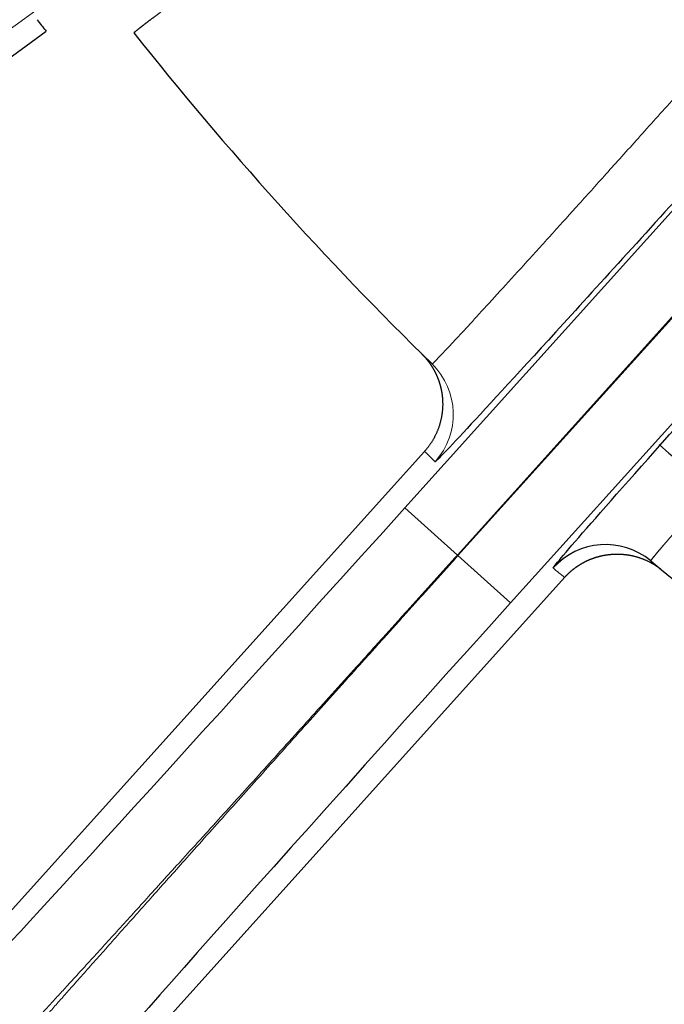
# Model space of a CAD drawing. Header units: inches. Extents: x 0 to 29700, y -16 to 21000.
# Tile 177 of 256: x 14795 to 14823, y 8447 to 8489. Entities that reach past the tile are written whole.
import ezdxf

# ---------------------------------------------------------------- set-up
doc = ezdxf.new("R2010")
doc.units = ezdxf.units.IN
doc.layers.add('254', color=7, linetype='Continuous', true_color=0xffffff)

msp = doc.modelspace()

# ---------------------------------------------------------------- linework, layer by layer
at = {"layer": '254', "color": 110, "linetype": 'Continuous', "lineweight": 13}
for p, q in [((14863.835, 8538.944), (14793.847, 8488.094)), ((14856.042, 8517.873), (14811.538, 8468.447)), ((14860.528, 8513.834), (14816.024, 8464.408)), ((14811.538, 8468.447), (14813.768, 8466.439)), ((14813.795, 8466.415), (14816.024, 8464.408))]:
    msp.add_line(p, q, dxfattribs=at)
at = {"layer": '254', "color": 2, "linetype": 'Continuous', "lineweight": 25}
for p, q in [((14813.768, 8466.439), (14858.271, 8515.866)), ((14858.298, 8515.841), (14813.795, 8466.415)), ((14771.919, 8470.948), (14796.319, 8488.676)), ((14812.375, 8470.844), (14792.194, 8448.43)), ((14813.795, 8466.415), (14813.768, 8466.439)), ((14798.139, 8443.077), (14818.32, 8465.491))]:
    msp.add_line(p, q, dxfattribs=at)
for radius, start, end in [(730.774, 90, 270), (725, 33.104531, 270), (720, 90, 270), (718, 32.664375, 270), (320, 90, 200.1825), (150, 218.38605, 225.61395), (146, 229.25812, 230.41687), (150, 230.38605, 237.61395)]:
    msp.add_arc((14917.618, 8581.749), radius, start, end, dxfattribs=at)
for centre, major_axis, ratio, start_param, end_param in [((14915.882, 8584.199), (119.773, 95.259), 0.999883, 3.139669, 3.143791), ((14811.417, 8468.556), (18.067, 20.065), 0.006061, 3.147653, 4.712389), ((14820.063, 8463.884), (-1.913, -2.311), 0.999982, 3.141593, 4.670745), ((14816.146, 8464.298), (18.067, 20.065), 0.006061, 1.570796, 3.135532)]:
    msp.add_ellipse(centre, major_axis=major_axis, ratio=ratio, start_param=start_param, end_param=end_param, dxfattribs=at)
at = {"layer": '254', "color": 110, "linetype": 'Continuous', "lineweight": 13}
msp.add_ellipse((14810.596, 8472.409), major_axis=(2.098, 2.144), ratio=0.999982, start_param=4.754033, end_param=6.283185, dxfattribs=at)
at = {"layer": '254', "color": 2, "linetype": 'Continuous', "lineweight": 25}
for points, knots in [([(14821.065, 8503.944), (14821.044, 8503.929), (14821.002, 8503.898), (14820.938, 8503.852), (14820.875, 8503.807), (14820.811, 8503.761), (14820.748, 8503.716), (14820.684, 8503.67), (14820.621, 8503.625), (14820.558, 8503.579), (14820.495, 8503.534), (14820.432, 8503.489), (14820.369, 8503.444), (14820.306, 8503.398), (14820.243, 8503.353), (14820.181, 8503.308), (14820.118, 8503.263), (14820.056, 8503.218), (14819.993, 8503.174), (14819.931, 8503.129), (14819.869, 8503.084), (14819.806, 8503.039), (14819.744, 8502.995), (14819.682, 8502.95), (14819.62, 8502.906), (14819.559, 8502.861), (14819.497, 8502.817), (14819.435, 8502.773), (14819.374, 8502.728), (14819.312, 8502.684), (14819.251, 8502.64), (14819.19, 8502.596), (14819.129, 8502.552), (14819.068, 8502.508), (14819.007, 8502.464), (14818.946, 8502.421), (14818.886, 8502.377), (14818.825, 8502.333), (14818.765, 8502.29), (14818.704, 8502.246), (14818.644, 8502.203), (14818.584, 8502.16), (14818.524, 8502.117), (14818.464, 8502.074), (14818.404, 8502.031), (14818.344, 8501.988), (14818.285, 8501.945), (14818.225, 8501.902), (14818.166, 8501.859), (14818.107, 8501.817), (14818.048, 8501.774), (14817.989, 8501.732), (14817.93, 8501.689), (14817.871, 8501.647), (14817.813, 8501.605), (14817.754, 8501.563), (14817.696, 8501.521), (14817.638, 8501.479), (14817.58, 8501.437), (14817.522, 8501.395), (14817.464, 8501.353), (14817.406, 8501.312), (14817.349, 8501.27), (14817.291, 8501.229), (14817.234, 8501.188), (14817.177, 8501.147), (14817.12, 8501.106), (14817.063, 8501.065), (14817.006, 8501.024), (14816.949, 8500.983), (14816.893, 8500.942), (14816.837, 8500.901), (14816.78, 8500.861), (14816.724, 8500.821), (14816.668, 8500.78), (14816.613, 8500.74), (14816.557, 8500.7), (14816.501, 8500.66), (14816.446, 8500.62), (14816.391, 8500.58), (14816.336, 8500.541), (14816.281, 8500.501), (14816.226, 8500.461), (14816.171, 8500.422), (14816.117, 8500.383), (14816.063, 8500.344), (14816.008, 8500.304), (14815.954, 8500.266), (14815.9, 8500.227), (14815.847, 8500.188), (14815.793, 8500.149), (14815.74, 8500.111), (14815.686, 8500.072), (14815.633, 8500.034), (14815.58, 8499.996), (14815.527, 8499.958), (14815.475, 8499.92), (14815.422, 8499.882), (14815.37, 8499.844), (14815.318, 8499.806), (14815.266, 8499.769), (14815.214, 8499.731), (14815.162, 8499.694), (14815.11, 8499.657), (14815.059, 8499.62), (14815.008, 8499.583), (14814.957, 8499.546), (14814.906, 8499.509), (14814.855, 8499.472), (14814.804, 8499.436), (14814.754, 8499.4), (14814.704, 8499.363), (14814.653, 8499.327), (14814.604, 8499.291), (14814.554, 8499.255), (14814.504, 8499.219), (14814.455, 8499.183), (14814.405, 8499.148), (14814.356, 8499.112), (14814.307, 8499.077), (14814.258, 8499.042), (14814.21, 8499.007), (14814.161, 8498.972), (14814.113, 8498.937), (14814.065, 8498.902), (14814.017, 8498.867), (14813.969, 8498.833), (14813.921, 8498.798), (14813.874, 8498.764), (14813.827, 8498.73), (14813.779, 8498.696), (14813.733, 8498.662), (14813.686, 8498.628), (14813.639, 8498.594), (14813.593, 8498.561), (14813.546, 8498.527), (14813.5, 8498.494), (14813.454, 8498.461), (14813.409, 8498.428), (14813.363, 8498.395), (14813.318, 8498.362), (14813.272, 8498.329), (14813.227, 8498.297), (14813.182, 8498.264), (14813.138, 8498.232), (14813.093, 8498.2), (14813.049, 8498.168), (14812.583, 8497.831), (14811.711, 8497.199), (14810.472, 8496.301), (14809.291, 8495.444), (14808.174, 8494.632), (14807.126, 8493.869), (14806.072, 8493.1), (14805.025, 8492.334), (14804.006, 8491.587), (14803.093, 8490.915), (14802.293, 8490.324), (14801.82, 8489.973), (14801.582, 8489.796), (14801.535, 8489.761), (14801.488, 8489.726), (14801.443, 8489.692), (14801.398, 8489.658), (14801.354, 8489.625), (14801.31, 8489.593), (14801.267, 8489.561), (14801.225, 8489.529), (14801.183, 8489.498), (14801.143, 8489.467), (14801.103, 8489.437), (14801.063, 8489.408), (14801.025, 8489.379), (14800.987, 8489.35), (14800.949, 8489.322), (14800.913, 8489.294), (14800.877, 8489.267), (14800.842, 8489.241), (14800.808, 8489.215), (14800.774, 8489.19), (14800.741, 8489.165), (14800.709, 8489.14), (14800.678, 8489.117), (14800.647, 8489.093), (14800.617, 8489.071), (14800.588, 8489.048), (14800.56, 8489.027), (14800.532, 8489.006), (14800.505, 8488.985), (14800.479, 8488.965), (14800.454, 8488.945), (14800.429, 8488.926), (14800.405, 8488.908), (14800.382, 8488.89), (14800.36, 8488.873), (14800.338, 8488.856), (14800.317, 8488.84), (14800.297, 8488.824), (14800.278, 8488.809), (14800.259, 8488.794), (14800.242, 8488.78), (14800.224, 8488.766), (14800.208, 8488.753), (14800.193, 8488.741), (14800.178, 8488.729), (14800.164, 8488.718), (14800.151, 8488.707), (14800.138, 8488.697), (14800.126, 8488.687), (14800.115, 8488.678), (14800.105, 8488.669), (14800.096, 8488.661), (14800.087, 8488.654), (14800.079, 8488.647), (14800.072, 8488.64), (14800.065, 8488.634), (14800.059, 8488.629), (14800.055, 8488.624), (14800.05, 8488.62), (14800.047, 8488.616), (14800.044, 8488.613), (14800.042, 8488.61), (14800.041, 8488.608), (14800.04, 8488.607), (14800.041, 8488.606), (14800.041, 8488.606)], [0, 0, 0, 0, 0.001919, 0.003835, 0.00575, 0.007662, 0.009572, 0.011481, 0.013387, 0.015291, 0.017193, 0.019092, 0.02099, 0.022885, 0.024778, 0.026669, 0.028558, 0.030444, 0.032328, 0.034209, 0.036089, 0.037966, 0.03984, 0.041712, 0.043582, 0.045449, 0.047314, 0.049176, 0.051036, 0.052893, 0.054747, 0.056599, 0.058449, 0.060296, 0.06214, 0.063982, 0.06582, 0.067657, 0.06949, 0.071321, 0.073149, 0.074975, 0.076797, 0.078617, 0.080434, 0.082248, 0.084059, 0.085868, 0.087673, 0.089476, 0.091276, 0.093073, 0.094866, 0.096657, 0.098445, 0.10023, 0.102012, 0.103791, 0.105566, 0.107339, 0.109109, 0.110875, 0.112639, 0.114399, 0.116156, 0.11791, 0.11966, 0.121408, 0.123152, 0.124893, 0.126631, 0.128365, 0.130096, 0.131824, 0.133549, 0.13527, 0.136988, 0.138702, 0.140413, 0.142121, 0.143825, 0.145526, 0.147224, 0.148917, 0.150608, 0.152295, 0.153978, 0.155658, 0.157334, 0.159007, 0.160676, 0.162342, 0.164004, 0.165663, 0.167317, 0.168968, 0.170616, 0.17226, 0.1739, 0.175536, 0.177169, 0.178798, 0.180423, 0.182045, 0.183663, 0.185277, 0.186887, 0.188493, 0.190096, 0.191694, 0.193289, 0.19488, 0.196467, 0.19805, 0.19963, 0.201205, 0.202777, 0.204344, 0.205908, 0.207467, 0.209023, 0.210575, 0.212122, 0.213666, 0.215206, 0.216741, 0.218273, 0.2198, 0.221324, 0.222843, 0.224358, 0.225869, 0.227376, 0.228879, 0.230378, 0.231873, 0.233363, 0.234849, 0.236331, 0.237809, 0.239283, 0.240753, 0.242218, 0.243679, 0.245136, 0.246588, 0.248036, 0.24948, 0.292217, 0.3347, 0.376819, 0.418471, 0.459557, 0.499985, 0.549711, 0.599567, 0.649397, 0.699049, 0.74837, 0.752175, 0.755982, 0.75979, 0.763601, 0.767413, 0.771227, 0.775042, 0.77886, 0.782678, 0.786498, 0.790319, 0.794142, 0.797965, 0.80179, 0.805616, 0.809442, 0.813269, 0.817097, 0.820926, 0.824755, 0.828584, 0.832414, 0.836244, 0.840074, 0.843905, 0.847735, 0.851565, 0.855396, 0.859226, 0.863055, 0.866884, 0.870713, 0.874541, 0.878369, 0.882195, 0.886021, 0.889846, 0.89367, 0.897493, 0.901314, 0.905135, 0.908954, 0.912772, 0.916588, 0.920402, 0.924215, 0.928027, 0.931836, 0.935643, 0.939449, 0.943252, 0.947053, 0.950852, 0.954649, 0.958443, 0.962235, 0.966024, 0.969811, 0.973595, 0.977376, 0.981154, 0.98493, 0.988702, 0.992471, 0.996237, 1, 1, 1, 1]), ([(14832.375, 8491.851), (14829.812, 8489.004), (14827.293, 8486.214), (14822.579, 8481.004), (14820.415, 8478.621), (14816.807, 8474.663), (14815.345, 8473.068), (14813.374, 8470.942), (14812.842, 8470.385), (14812.825, 8470.401)], [0, 0, 0, 0, 0.25, 0.25, 0.5, 0.5, 0.75, 0.75, 1, 1, 1, 1]), ([(14817.834, 8465.892), (14817.816, 8465.907), (14818.303, 8466.482), (14820.219, 8468.674), (14821.647, 8470.288), (14825.204, 8474.287), (14827.359, 8476.7), (14832.015, 8481.897), (14834.559, 8484.73), (14837.123, 8487.577)], [0, 0, 0, 0, 0.25, 0.25, 0.5, 0.5, 0.75, 0.75, 1, 1, 1, 1]), ([(14839.352, 8485.57), (14839.335, 8485.55), (14839.3, 8485.512), (14839.247, 8485.455), (14839.195, 8485.397), (14839.143, 8485.34), (14839.09, 8485.282), (14839.038, 8485.225), (14838.986, 8485.168), (14838.934, 8485.111), (14838.882, 8485.054), (14838.83, 8484.997), (14838.778, 8484.94), (14838.727, 8484.883), (14838.675, 8484.826), (14838.623, 8484.769), (14838.572, 8484.712), (14838.52, 8484.656), (14838.469, 8484.599), (14838.417, 8484.543), (14838.366, 8484.486), (14838.315, 8484.43), (14838.263, 8484.374), (14838.212, 8484.317), (14838.161, 8484.261), (14838.11, 8484.205), (14838.06, 8484.149), (14838.009, 8484.094), (14837.958, 8484.038), (14837.907, 8483.982), (14837.857, 8483.926), (14837.806, 8483.871), (14837.756, 8483.815), (14837.706, 8483.76), (14837.655, 8483.705), (14837.605, 8483.65), (14837.555, 8483.594), (14837.505, 8483.539), (14837.455, 8483.484), (14837.405, 8483.43), (14837.356, 8483.375), (14837.306, 8483.32), (14837.256, 8483.266), (14837.207, 8483.211), (14837.158, 8483.157), (14837.108, 8483.103), (14837.059, 8483.048), (14837.01, 8482.994), (14836.961, 8482.94), (14836.912, 8482.887), (14836.863, 8482.833), (14836.815, 8482.779), (14836.766, 8482.726), (14836.717, 8482.672), (14836.669, 8482.619), (14836.621, 8482.566), (14836.572, 8482.513), (14836.524, 8482.46), (14836.476, 8482.407), (14836.428, 8482.354), (14836.38, 8482.301), (14836.333, 8482.249), (14836.285, 8482.196), (14836.238, 8482.144), (14836.19, 8482.091), (14836.143, 8482.039), (14836.096, 8481.987), (14836.049, 8481.935), (14836.002, 8481.884), (14835.955, 8481.832), (14835.908, 8481.78), (14835.861, 8481.729), (14835.815, 8481.678), (14835.768, 8481.627), (14835.722, 8481.575), (14835.676, 8481.525), (14835.63, 8481.474), (14835.584, 8481.423), (14835.538, 8481.372), (14835.492, 8481.322), (14835.446, 8481.272), (14835.401, 8481.221), (14835.355, 8481.171), (14835.31, 8481.121), (14835.265, 8481.072), (14835.22, 8481.022), (14835.175, 8480.972), (14835.13, 8480.923), (14835.085, 8480.874), (14835.041, 8480.824), (14834.996, 8480.775), (14834.952, 8480.727), (14834.908, 8480.678), (14834.864, 8480.629), (14834.82, 8480.581), (14834.776, 8480.532), (14834.732, 8480.484), (14834.689, 8480.436), (14834.645, 8480.388), (14834.602, 8480.34), (14834.558, 8480.292), (14834.515, 8480.245), (14834.472, 8480.197), (14834.429, 8480.15), (14834.387, 8480.103), (14834.344, 8480.056), (14834.302, 8480.009), (14834.259, 8479.962), (14834.217, 8479.916), (14834.175, 8479.869), (14834.133, 8479.823), (14834.091, 8479.777), (14834.049, 8479.731), (14834.008, 8479.685), (14833.966, 8479.639), (14833.925, 8479.593), (14833.884, 8479.548), (14833.843, 8479.503), (14833.802, 8479.457), (14833.761, 8479.412), (14833.721, 8479.367), (14833.68, 8479.323), (14833.64, 8479.278), (14833.599, 8479.234), (14833.559, 8479.189), (14833.519, 8479.145), (14833.479, 8479.101), (14833.44, 8479.057), (14833.4, 8479.014), (14833.361, 8478.97), (14833.321, 8478.927), (14833.282, 8478.883), (14833.243, 8478.84), (14833.204, 8478.797), (14833.165, 8478.754), (14833.127, 8478.712), (14833.088, 8478.669), (14833.05, 8478.627), (14833.012, 8478.584), (14832.974, 8478.542), (14832.936, 8478.5), (14832.898, 8478.459), (14832.86, 8478.417), (14832.823, 8478.375), (14832.785, 8478.334), (14832.748, 8478.293), (14832.711, 8478.252), (14832.324, 8477.824), (14831.601, 8477.024), (14830.574, 8475.886), (14829.597, 8474.801), (14828.673, 8473.775), (14827.809, 8472.813), (14826.938, 8471.843), (14826.074, 8470.877), (14825.233, 8469.935), (14824.48, 8469.089), (14823.821, 8468.346), (14823.431, 8467.904), (14823.236, 8467.682), (14823.198, 8467.638), (14823.16, 8467.595), (14823.122, 8467.552), (14823.086, 8467.51), (14823.05, 8467.469), (14823.014, 8467.428), (14822.979, 8467.388), (14822.944, 8467.349), (14822.91, 8467.31), (14822.877, 8467.272), (14822.844, 8467.234), (14822.812, 8467.197), (14822.78, 8467.161), (14822.749, 8467.125), (14822.719, 8467.09), (14822.689, 8467.055), (14822.659, 8467.022), (14822.631, 8466.988), (14822.603, 8466.956), (14822.575, 8466.924), (14822.548, 8466.893), (14822.522, 8466.862), (14822.496, 8466.832), (14822.471, 8466.803), (14822.446, 8466.775), (14822.422, 8466.747), (14822.399, 8466.72), (14822.376, 8466.693), (14822.354, 8466.667), (14822.333, 8466.642), (14822.312, 8466.618), (14822.292, 8466.594), (14822.272, 8466.571), (14822.253, 8466.548), (14822.235, 8466.526), (14822.217, 8466.505), (14822.2, 8466.485), (14822.183, 8466.465), (14822.167, 8466.446), (14822.152, 8466.428), (14822.138, 8466.41), (14822.124, 8466.393), (14822.11, 8466.377), (14822.098, 8466.362), (14822.085, 8466.347), (14822.074, 8466.333), (14822.063, 8466.319), (14822.053, 8466.306), (14822.043, 8466.294), (14822.034, 8466.283), (14822.026, 8466.272), (14822.018, 8466.262), (14822.011, 8466.253), (14822.005, 8466.244), (14821.999, 8466.236), (14821.994, 8466.229), (14821.989, 8466.223), (14821.986, 8466.217), (14821.982, 8466.212), (14821.98, 8466.207), (14821.978, 8466.203), (14821.976, 8466.2), (14821.975, 8466.198), (14821.975, 8466.196), (14821.976, 8466.196), (14821.976, 8466.196)], [0, 0, 0, 0, 0.001906, 0.00381, 0.005712, 0.007612, 0.009511, 0.011407, 0.013301, 0.015194, 0.017084, 0.018973, 0.020859, 0.022743, 0.024625, 0.026506, 0.028384, 0.030259, 0.032133, 0.034005, 0.035874, 0.037741, 0.039606, 0.041469, 0.043329, 0.045187, 0.047043, 0.048896, 0.050748, 0.052596, 0.054443, 0.056287, 0.058128, 0.059967, 0.061804, 0.063638, 0.06547, 0.067299, 0.069126, 0.07095, 0.072772, 0.074591, 0.076407, 0.078221, 0.080032, 0.081841, 0.083646, 0.08545, 0.08725, 0.089048, 0.090843, 0.092635, 0.094424, 0.096211, 0.097995, 0.099776, 0.101554, 0.10333, 0.105102, 0.106872, 0.108639, 0.110402, 0.112163, 0.113921, 0.115676, 0.117428, 0.119177, 0.120923, 0.122666, 0.124405, 0.126142, 0.127876, 0.129606, 0.131334, 0.133058, 0.134779, 0.136497, 0.138212, 0.139924, 0.141632, 0.143337, 0.145039, 0.146738, 0.148433, 0.150126, 0.151814, 0.1535, 0.155182, 0.156861, 0.158537, 0.160209, 0.161878, 0.163543, 0.165205, 0.166864, 0.168519, 0.17017, 0.171818, 0.173463, 0.175104, 0.176742, 0.178376, 0.180007, 0.181634, 0.183257, 0.184877, 0.186494, 0.188106, 0.189716, 0.191321, 0.192923, 0.194521, 0.196116, 0.197707, 0.199294, 0.200877, 0.202457, 0.204033, 0.205605, 0.207174, 0.208738, 0.210299, 0.211857, 0.21341, 0.21496, 0.216505, 0.218047, 0.219585, 0.22112, 0.22265, 0.224176, 0.225699, 0.227218, 0.228732, 0.230243, 0.23175, 0.233253, 0.234752, 0.236247, 0.237738, 0.239225, 0.240708, 0.242187, 0.243662, 0.245133, 0.2466, 0.248063, 0.249522, 0.292379, 0.334936, 0.377081, 0.418709, 0.459721, 0.500025, 0.549792, 0.599657, 0.649467, 0.699067, 0.74831, 0.75208, 0.755854, 0.759631, 0.763411, 0.767194, 0.770979, 0.774768, 0.778559, 0.782353, 0.786149, 0.789948, 0.793749, 0.797552, 0.801357, 0.805165, 0.808974, 0.812786, 0.816599, 0.820414, 0.82423, 0.828049, 0.831868, 0.835689, 0.839511, 0.843334, 0.847159, 0.850984, 0.854811, 0.858638, 0.862466, 0.866294, 0.870123, 0.873953, 0.877783, 0.881613, 0.885443, 0.889274, 0.893104, 0.896935, 0.900765, 0.904595, 0.908424, 0.912254, 0.916082, 0.91991, 0.923738, 0.927564, 0.93139, 0.935214, 0.939038, 0.94286, 0.946682, 0.950501, 0.95432, 0.958137, 0.961952, 0.965766, 0.969578, 0.973388, 0.977196, 0.981002, 0.984806, 0.988608, 0.992408, 0.996205, 1, 1, 1, 1]), ([(14812.253, 8474.986), (14812.259, 8474.98), (14812.272, 8474.967), (14812.291, 8474.948), (14812.309, 8474.929), (14812.328, 8474.91), (14812.346, 8474.891), (14812.364, 8474.871), (14812.381, 8474.852), (14812.399, 8474.832), (14812.416, 8474.812), (14812.433, 8474.792), (14812.45, 8474.773), (14812.466, 8474.753), (14812.482, 8474.733), (14812.498, 8474.713), (14812.514, 8474.693), (14812.53, 8474.672), (14812.545, 8474.652), (14812.56, 8474.632), (14812.575, 8474.612), (14812.589, 8474.592), (14812.604, 8474.571), (14812.618, 8474.551), (14812.632, 8474.531), (14812.645, 8474.51), (14812.658, 8474.49), (14812.672, 8474.47), (14812.685, 8474.449), (14812.697, 8474.429), (14812.71, 8474.409), (14812.722, 8474.389), (14812.734, 8474.368), (14812.745, 8474.348), (14812.757, 8474.328), (14812.768, 8474.308), (14812.779, 8474.288), (14812.79, 8474.268), (14812.801, 8474.248), (14812.811, 8474.228), (14812.821, 8474.208), (14812.831, 8474.188), (14812.841, 8474.169), (14812.85, 8474.149), (14812.86, 8474.129), (14812.869, 8474.11), (14812.878, 8474.09), (14812.886, 8474.071), (14812.895, 8474.052), (14812.903, 8474.033), (14812.911, 8474.014), (14812.919, 8473.995), (14812.927, 8473.976), (14812.934, 8473.957), (14812.942, 8473.939), (14812.949, 8473.92), (14812.956, 8473.902), (14812.963, 8473.883), (14812.969, 8473.865), (14812.976, 8473.847), (14812.982, 8473.829), (14812.988, 8473.812), (14812.994, 8473.794), (14813, 8473.776), (14813.005, 8473.759), (14813.01, 8473.742), (14813.016, 8473.725), (14813.021, 8473.708), (14813.026, 8473.691), (14813.031, 8473.674), (14813.035, 8473.658), (14813.04, 8473.642), (14813.044, 8473.625), (14813.048, 8473.609), (14813.052, 8473.594), (14813.056, 8473.578), (14813.06, 8473.562), (14813.064, 8473.547), (14813.068, 8473.532), (14813.071, 8473.517), (14813.074, 8473.502), (14813.078, 8473.487), (14813.081, 8473.473), (14813.084, 8473.458), (14813.087, 8473.444), (14813.089, 8473.43), (14813.092, 8473.416), (14813.095, 8473.403), (14813.097, 8473.389), (14813.1, 8473.376), (14813.102, 8473.363), (14813.104, 8473.35), (14813.106, 8473.337), (14813.108, 8473.325), (14813.11, 8473.312), (14813.112, 8473.3), (14813.114, 8473.288), (14813.115, 8473.277), (14813.117, 8473.265), (14813.119, 8473.254), (14813.12, 8473.242), (14813.122, 8473.231), (14813.123, 8473.221), (14813.124, 8473.21), (14813.125, 8473.199), (14813.127, 8473.189), (14813.128, 8473.179), (14813.129, 8473.169), (14813.13, 8473.16), (14813.131, 8473.15), (14813.132, 8473.141), (14813.133, 8473.132), (14813.133, 8473.123), (14813.134, 8473.114), (14813.135, 8473.106), (14813.136, 8473.098), (14813.136, 8473.09), (14813.137, 8473.082), (14813.137, 8473.074), (14813.138, 8473.066), (14813.139, 8473.059), (14813.139, 8473.052), (14813.139, 8473.045), (14813.14, 8473.039), (14813.14, 8473.032), (14813.141, 8473.026), (14813.141, 8473.02), (14813.141, 8473.014), (14813.142, 8473.008), (14813.142, 8473.003), (14813.142, 8472.997), (14813.142, 8472.992), (14813.143, 8472.987), (14813.143, 8472.983), (14813.143, 8472.978), (14813.143, 8472.974), (14813.143, 8472.97), (14813.144, 8472.966), (14813.144, 8472.962), (14813.144, 8472.959), (14813.144, 8472.956), (14813.144, 8472.953), (14813.144, 8472.95), (14813.144, 8472.947), (14813.144, 8472.945), (14813.144, 8472.942), (14813.144, 8472.94), (14813.145, 8472.919), (14813.146, 8472.878), (14813.146, 8472.818), (14813.145, 8472.758), (14813.142, 8472.697), (14813.138, 8472.637), (14813.134, 8472.578), (14813.127, 8472.518), (14813.12, 8472.458), (14813.112, 8472.399), (14813.102, 8472.34), (14813.091, 8472.282), (14813.08, 8472.224), (14813.067, 8472.166), (14813.053, 8472.108), (14813.037, 8472.051), (14813.021, 8471.995), (14813.004, 8471.939), (14812.986, 8471.884), (14812.966, 8471.829), (14812.946, 8471.775), (14812.925, 8471.721), (14812.903, 8471.668), (14812.88, 8471.616), (14812.856, 8471.564), (14812.831, 8471.513), (14812.806, 8471.463), (14812.779, 8471.413), (14812.752, 8471.365), (14812.724, 8471.317), (14812.695, 8471.27), (14812.666, 8471.223), (14812.636, 8471.178), (14812.605, 8471.133), (14812.574, 8471.089), (14812.542, 8471.046), (14812.51, 8471.004), (14812.477, 8470.963), (14812.444, 8470.922), (14812.41, 8470.882), (14812.387, 8470.856), (14812.375, 8470.844)], [0, 0, 0, 0, 0.005869, 0.01172, 0.017554, 0.023369, 0.029165, 0.034941, 0.040698, 0.046434, 0.052149, 0.057842, 0.063514, 0.069163, 0.074789, 0.080391, 0.08597, 0.091524, 0.097053, 0.102557, 0.108035, 0.113487, 0.118912, 0.12431, 0.129681, 0.135023, 0.140337, 0.145623, 0.150879, 0.156105, 0.161302, 0.166468, 0.171603, 0.176707, 0.181779, 0.18682, 0.191828, 0.196804, 0.201747, 0.206656, 0.211532, 0.216374, 0.221182, 0.225955, 0.230693, 0.235396, 0.240063, 0.244695, 0.249291, 0.25385, 0.258373, 0.262859, 0.267308, 0.271719, 0.276093, 0.280429, 0.284727, 0.288986, 0.293207, 0.29739, 0.301533, 0.305637, 0.309702, 0.313728, 0.317713, 0.321659, 0.325565, 0.32943, 0.333255, 0.33704, 0.340784, 0.344486, 0.348148, 0.351769, 0.355348, 0.358886, 0.362383, 0.365837, 0.36925, 0.372621, 0.37595, 0.379237, 0.382482, 0.385684, 0.388844, 0.391961, 0.395036, 0.398068, 0.401058, 0.404004, 0.406908, 0.409768, 0.412586, 0.415361, 0.418092, 0.42078, 0.423425, 0.426026, 0.428584, 0.431099, 0.43357, 0.435998, 0.438382, 0.440722, 0.443019, 0.445272, 0.447481, 0.449647, 0.451769, 0.453847, 0.455881, 0.457872, 0.459818, 0.461721, 0.46358, 0.465395, 0.467166, 0.468893, 0.470576, 0.472215, 0.47381, 0.475361, 0.476868, 0.478331, 0.47975, 0.481124, 0.482455, 0.483742, 0.484985, 0.486183, 0.487338, 0.488448, 0.489515, 0.490537, 0.491515, 0.492449, 0.493339, 0.494185, 0.494987, 0.495745, 0.496458, 0.497128, 0.497753, 0.498335, 0.498872, 0.499365, 0.499814, 0.500219, 0.513402, 0.52658, 0.53975, 0.55291, 0.566057, 0.579188, 0.592301, 0.605393, 0.618462, 0.631505, 0.64452, 0.657504, 0.670454, 0.683369, 0.696246, 0.709082, 0.721876, 0.734626, 0.747328, 0.759981, 0.772583, 0.785132, 0.797626, 0.810063, 0.822441, 0.834759, 0.847015, 0.859206, 0.871332, 0.883391, 0.895381, 0.907302, 0.919151, 0.930927, 0.94263, 0.954258, 0.96581, 0.977285, 0.988682, 1, 1, 1, 1]), ([(14818.32, 8465.491), (14818.327, 8465.497), (14818.339, 8465.511), (14818.358, 8465.531), (14818.377, 8465.552), (14818.396, 8465.572), (14818.416, 8465.592), (14818.435, 8465.611), (14818.456, 8465.631), (14818.476, 8465.651), (14818.496, 8465.67), (14818.517, 8465.69), (14818.538, 8465.709), (14818.56, 8465.728), (14818.581, 8465.747), (14818.603, 8465.766), (14818.625, 8465.785), (14818.648, 8465.803), (14818.67, 8465.822), (14818.693, 8465.84), (14818.716, 8465.858), (14818.74, 8465.876), (14818.763, 8465.893), (14818.787, 8465.911), (14818.811, 8465.928), (14818.836, 8465.945), (14818.86, 8465.962), (14818.885, 8465.979), (14818.91, 8465.995), (14818.935, 8466.012), (14818.961, 8466.028), (14818.987, 8466.044), (14819.013, 8466.059), (14819.039, 8466.075), (14819.065, 8466.09), (14819.092, 8466.105), (14819.119, 8466.12), (14819.146, 8466.134), (14819.173, 8466.149), (14819.2, 8466.163), (14819.228, 8466.176), (14819.256, 8466.19), (14819.284, 8466.203), (14819.312, 8466.216), (14819.341, 8466.229), (14819.369, 8466.241), (14819.398, 8466.253), (14819.427, 8466.265), (14819.456, 8466.277), (14819.486, 8466.288), (14819.515, 8466.299), (14819.545, 8466.31), (14819.575, 8466.32), (14819.605, 8466.33), (14819.635, 8466.34), (14819.665, 8466.35), (14819.695, 8466.359), (14819.726, 8466.368), (14819.757, 8466.376), (14819.787, 8466.385), (14819.818, 8466.393), (14819.849, 8466.4), (14819.88, 8466.408), (14819.912, 8466.415), (14819.943, 8466.421), (14819.974, 8466.428), (14820.006, 8466.434), (14820.038, 8466.439), (14820.069, 8466.444), (14820.101, 8466.449), (14820.133, 8466.454), (14820.165, 8466.458), (14820.197, 8466.462), (14820.229, 8466.466), (14820.261, 8466.469), (14820.293, 8466.472), (14820.315, 8466.474), (14820.329, 8466.475), (14820.333, 8466.475), (14820.339, 8466.476), (14820.345, 8466.476), (14820.351, 8466.477), (14820.359, 8466.477), (14820.367, 8466.478), (14820.376, 8466.478), (14820.386, 8466.479), (14820.397, 8466.479), (14820.408, 8466.48), (14820.42, 8466.48), (14820.433, 8466.481), (14820.447, 8466.481), (14820.462, 8466.482), (14820.477, 8466.482), (14820.493, 8466.483), (14820.51, 8466.483), (14820.527, 8466.483), (14820.545, 8466.483), (14820.564, 8466.483), (14820.584, 8466.483), (14820.605, 8466.483), (14820.626, 8466.482), (14820.648, 8466.482), (14820.671, 8466.481), (14820.694, 8466.48), (14820.719, 8466.478), (14820.744, 8466.477), (14820.769, 8466.475), (14820.796, 8466.473), (14820.823, 8466.471), (14820.851, 8466.468), (14820.88, 8466.465), (14820.909, 8466.462), (14820.939, 8466.458), (14820.97, 8466.454), (14821.001, 8466.449), (14821.033, 8466.444), (14821.065, 8466.439), (14821.099, 8466.433), (14821.133, 8466.426), (14821.167, 8466.419), (14821.202, 8466.411), (14821.238, 8466.403), (14821.274, 8466.395), (14821.311, 8466.385), (14821.348, 8466.375), (14821.386, 8466.364), (14821.424, 8466.353), (14821.463, 8466.341), (14821.502, 8466.328), (14821.541, 8466.315), (14821.581, 8466.3), (14821.622, 8466.285), (14821.662, 8466.269), (14821.703, 8466.253), (14821.744, 8466.235), (14821.786, 8466.217), (14821.827, 8466.198), (14821.869, 8466.178), (14821.911, 8466.157), (14821.953, 8466.135), (14821.995, 8466.112), (14822.037, 8466.089), (14822.079, 8466.064), (14822.122, 8466.039), (14822.164, 8466.012), (14822.206, 8465.985), (14822.247, 8465.957), (14822.289, 8465.928), (14822.331, 8465.898), (14822.372, 8465.867), (14822.413, 8465.835), (14822.44, 8465.813), (14822.453, 8465.802)], [0, 0, 0, 0, 0.006024, 0.012071, 0.018141, 0.024233, 0.030347, 0.036484, 0.042642, 0.048823, 0.055025, 0.061248, 0.067493, 0.07376, 0.080047, 0.086355, 0.092683, 0.099033, 0.105402, 0.111791, 0.1182, 0.124629, 0.131077, 0.137545, 0.144031, 0.150536, 0.157059, 0.163601, 0.170161, 0.176738, 0.183333, 0.189944, 0.196573, 0.203219, 0.209881, 0.216558, 0.223252, 0.229961, 0.236686, 0.243425, 0.250179, 0.256947, 0.263729, 0.270524, 0.277333, 0.284155, 0.29099, 0.297837, 0.304695, 0.311566, 0.318447, 0.32534, 0.332243, 0.339157, 0.34608, 0.353012, 0.359954, 0.366905, 0.373863, 0.38083, 0.387805, 0.394786, 0.401775, 0.40877, 0.415771, 0.422777, 0.429789, 0.436806, 0.443827, 0.450852, 0.457881, 0.464914, 0.471949, 0.478986, 0.486026, 0.493067, 0.50011, 0.500931, 0.50192, 0.503076, 0.504399, 0.505889, 0.507547, 0.509371, 0.511363, 0.513522, 0.515848, 0.518341, 0.521002, 0.523829, 0.526823, 0.529984, 0.533312, 0.536806, 0.540467, 0.544294, 0.548287, 0.552447, 0.556772, 0.561263, 0.56592, 0.570741, 0.575727, 0.580878, 0.586192, 0.59167, 0.597311, 0.603115, 0.609081, 0.615208, 0.621496, 0.627944, 0.634551, 0.641316, 0.648239, 0.655319, 0.662554, 0.669944, 0.677487, 0.685182, 0.693028, 0.701024, 0.709167, 0.717457, 0.725891, 0.734469, 0.743188, 0.752046, 0.761042, 0.770173, 0.779438, 0.788833, 0.798357, 0.808008, 0.817782, 0.827677, 0.837691, 0.84782, 0.858062, 0.868413, 0.878872, 0.889434, 0.900096, 0.910855, 0.921708, 0.932651, 0.943681, 0.954794, 0.965986, 0.977253, 0.988593, 1, 1, 1, 1])]:
    msp.add_open_spline(points, degree=3, knots=knots, dxfattribs=at)
at = {"layer": '254', "color": 110, "linetype": 'Continuous', "lineweight": 13}
msp.add_open_spline([(14812.694, 8474.553), (14812.698, 8474.549), (14812.728, 8474.574), (14812.842, 8474.687), (14812.927, 8474.774), (14813.152, 8475.01), (14813.293, 8475.16), (14813.631, 8475.522), (14813.828, 8475.735), (14814.275, 8476.219), (14814.525, 8476.492), (14815.075, 8477.092), (14815.375, 8477.42), (14816.019, 8478.125), (14816.362, 8478.503), (14816.906, 8479.101), (14817.092, 8479.306), (14817.377, 8479.62), (14817.521, 8479.779), (14817.692, 8479.968), (14817.778, 8480.063), (14817.821, 8480.111), (14817.842, 8480.134), (14817.853, 8480.146), (14817.859, 8480.152), (14817.861, 8480.155), (14817.863, 8480.157), (14817.863, 8480.157), (14817.864, 8480.158), (14817.864, 8480.158), (14817.864, 8480.158), (14818.197, 8480.527), (14818.555, 8480.923), (14819.131, 8481.562), (14819.527, 8482.002), (14819.949, 8482.471), (14820.383, 8482.955), (14820.607, 8483.203), (14821.066, 8483.715), (14821.302, 8483.978), (14821.786, 8484.517), (14822.034, 8484.793), (14822.542, 8485.359), (14822.801, 8485.648), (14823.33, 8486.238), (14823.6, 8486.539), (14824.15, 8487.153), (14824.43, 8487.465), (14824.998, 8488.099), (14825.287, 8488.421), (14825.871, 8489.073), (14826.167, 8489.403), (14826.764, 8490.071), (14827.066, 8490.408), (14827.674, 8491.088), (14827.98, 8491.431), (14828.596, 8492.12), (14828.905, 8492.466), (14829.525, 8493.161), (14829.836, 8493.51), (14830.146, 8493.859)], degree=3, knots=[0, 0, 0, 0, 0.0625, 0.0625, 0.125, 0.125, 0.1875, 0.1875, 0.25, 0.25, 0.3125, 0.3125, 0.375, 0.375, 0.4375, 0.4375, 0.46875, 0.46875, 0.484375, 0.492188, 0.496094, 0.498047, 0.499023, 0.499512, 0.499756, 0.499878, 0.499939, 0.499969, 0.499985, 0.499985, 0.5, 0.5, 0.5625, 0.5625, 0.59375, 0.625, 0.625, 0.65625, 0.65625, 0.6875, 0.6875, 0.71875, 0.71875, 0.75, 0.75, 0.78125, 0.78125, 0.8125, 0.8125, 0.84375, 0.84375, 0.875, 0.875, 0.90625, 0.90625, 0.9375, 0.9375, 0.96875, 0.96875, 1, 1, 1, 1], dxfattribs=at)
for points in [[(14812.375, 8470.844), (14812.525, 8470.696), (14812.675, 8470.549), (14812.825, 8470.401)], [(14817.834, 8465.892), (14817.996, 8465.758), (14818.158, 8465.624), (14818.32, 8465.491)]]:
    msp.add_open_spline(points, degree=3, dxfattribs=at)
for points, weights in [([(14793.573, 8444.254), (14793.605, 8444.257), (14794.705, 8445.416), (14797.714, 8448.703), (14801.448, 8452.805), (14805.911, 8457.726), (14811.15, 8463.532), (14813.768, 8466.439)], [0.99999996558, 0.999999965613, 0.999999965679, 0.999999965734, 0.99999996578, 0.999999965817, 0.99999996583, 0.99999996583]), ([(14813.795, 8466.415), (14811.177, 8463.507), (14805.951, 8457.691), (14801.523, 8452.737), (14797.834, 8448.595), (14794.879, 8445.259), (14793.842, 8444.044), (14793.842, 8444.012)], [0.999999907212, 0.999999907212, 0.999999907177, 0.999999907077, 0.999999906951, 0.999999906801, 0.999999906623, 0.999999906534])]:
    msp.add_rational_spline(points, weights, degree=3, knots=[0, 0, 0, 0, 0.25, 0.5, 0.5, 0.75, 1, 1, 1, 1], dxfattribs=at)

doc.saveas('drawing.dxf')
